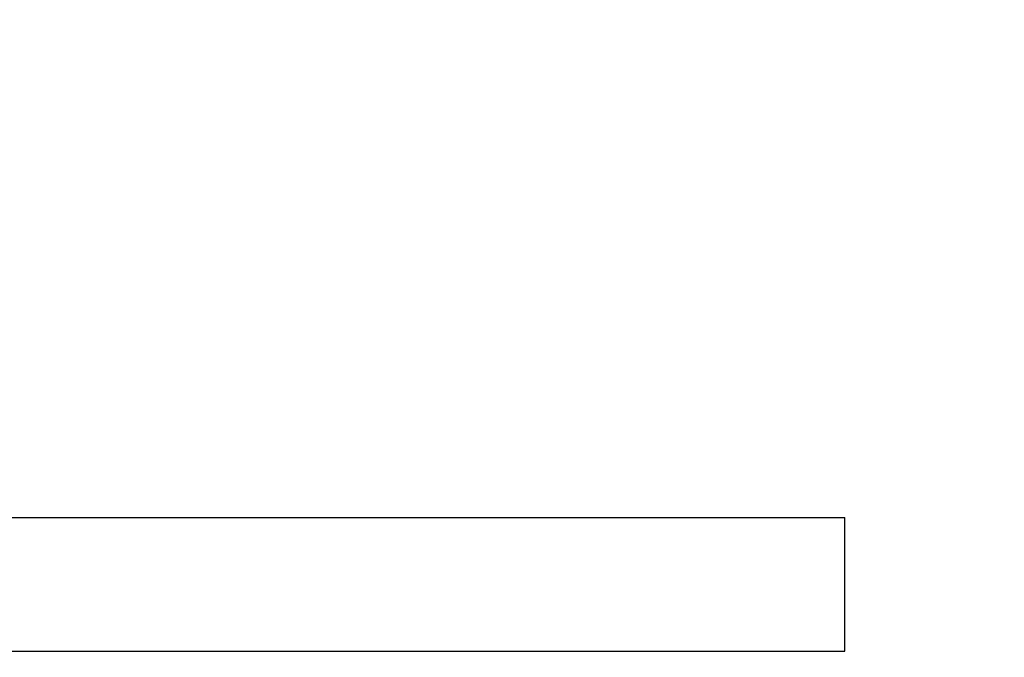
# Model space of a CAD drawing. Header units: millimetres. Extents: x 570 to 981, y 326 to 757.
# Tile 11 of 71: x 685.11 to 689.52, y 421.88 to 424.74. Entities that reach past the tile are written whole.
import ezdxf

# ---------------------------------------------------------------- set-up
doc = ezdxf.new("R2010")
doc.units = ezdxf.units.MM
doc.styles.add('SLDTEXTSTYLE0', font='TXT', dxfattribs={"width": 0.75})
doc.dimstyles.new('SLDDIMSTYLE0', dxfattribs={"dimtxt": 3.5, "dimasz": 3.556, "dimexe": 0, "dimexo": 0.0625, "dimgap": 0.875, "dimtad": 1, "dimdec": 0, "dimlfac": 2, "dimrnd": 1e-09, "dimzin": 12, "dimdsep": 46, "dimtxsty": 'SLDTEXTSTYLE0', "dimblk1": 'CLOSED', "dimblk2": 'CLOSED', "dimsah": 1, "dimcen": 0.09, "dimadec": 0, "dimazin": 3, "dimtfac": 1, "dimtofl": 0, "dimtmove": 0, "dimatfit": 3, "dimldrblk": 'CLOSED', "dimfxl": 0, "dimfrac": 2, "dimtolj": 1, "dimtzin": 12, "dimarcsym": 0})

# ---------------------------------------------------------------- blocks, each defined once
blk = doc.blocks.new('_Closed')
at = {"color": 0, "linetype": 'ByBlock', "lineweight": -2}
for p, q in [((-1, 0.166667), (0, 0)), ((-1, 0.166667), (-1, -0.166667)), ((0, 0), (-1, -0.166667)), ((0, 0), (-1, 0))]:
    blk.add_line(p, q, dxfattribs=at)
blk = doc.blocks.new('_D')
at = {"color": 7, "linetype": 'Continuous', "lineweight": 0}
for p, q in [((680.8022, 499.8879), (749.4687, 499.8879)), ((748.4687, 325.8258), (748.4687, 499.8879)), ((655.6233, 325.8258), (749.4687, 325.8258))]:
    blk.add_line(p, q, dxfattribs=at)
at = {"color": 7, "linetype": 'Continuous', "lineweight": 18, "xscale": 3.556, "yscale": 3.556}
for p, rotation in [((748.4687, 499.8879), 90.0000000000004), ((748.4687, 325.8258), 270.0000000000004)]:
    blk.add_blockref('_Closed', p, dxfattribs=dict(at, rotation=rotation))
at = {"color": 7, "linetype": 'Continuous', "lineweight": 18, "insert": (743.9569, 416.8584), "char_height": 3.5, "attachment_point": 1, "rotation": 90, "style": 'SLDTEXTSTYLE0'}
blk.add_mtext('348', dxfattribs=at)

msp = doc.modelspace()

# ---------------------------------------------------------------- linework, layer by layer
at = {"color": 7, "linetype": 'Continuous', "lineweight": 25}
for p, q in [((620.8022, 422.5054), (685.2385, 422.5054)), ((685.2385, 422.5054), (688.8022, 422.5054)), ((688.8022, 421.9054), (688.8022, 422.5054)), ((620.8022, 421.9054), (685.2385, 421.9054)), ((685.2385, 421.9054), (688.8022, 421.9054))]:
    msp.add_line(p, q, dxfattribs=at)

# ---------------------------------------------------------------- dimensions: what is measured, and where the dimension line sits
at = {"color": 7, "linetype": 'Continuous', "lineweight": 18}
dim = msp.add_linear_dim(base=(748.4687, 499.8879), p1=(654.6233, 325.8258), p2=(679.8022, 499.8879), angle=90, dimstyle='SLDDIMSTYLE0', dxfattribs=at)
dim.commit()
dim.dimension.update_dxf_attribs({"geometry": '_D', "text_midpoint": (748.4687, 420.7376), "dimtype": 160})

doc.saveas('drawing.dxf')
